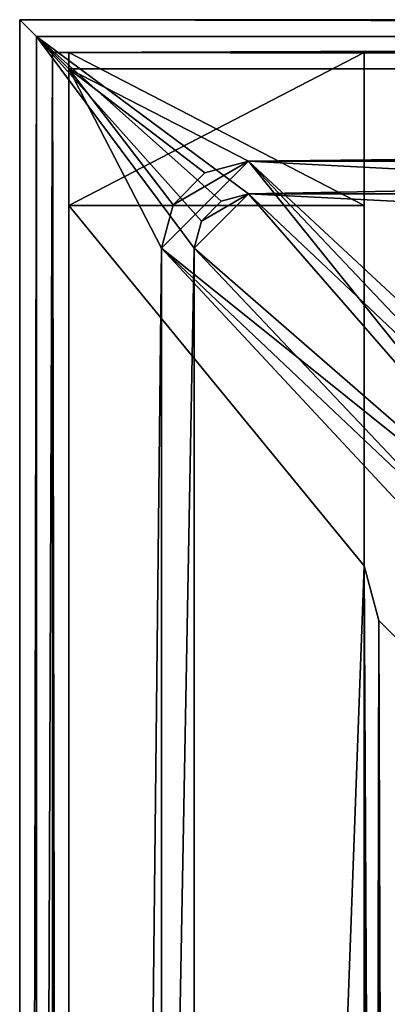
# Model space of a CAD drawing. Header units: metres. Extents: x 0 to 804, y -808 to 0.
# Tile 67 of 105: x 0 to 34, y -90 to 0. Entities that reach past the tile are written whole.
import ezdxf

# ---------------------------------------------------------------- set-up
doc = ezdxf.new("R2010")
doc.units = ezdxf.units.M

msp = doc.modelspace()

# ---------------------------------------------------------------- linework, layer by layer
at = {"layer": 'None'}
for points in [[(4.507202, -3.007202, 176.059998), (4.507202, -3.007202, 2050.060059), (31.507202, -3.007202, 176.059998)], [(4.507202, -3.007202, 2050.060059), (31.507202, -3.007202, 2050.060059), (31.507202, -3.007202, 176.059998)], [(31.507202, -17.007202, 176.059998), (4.507202, -17.007202, 176.059998), (31.507202, -3.007202, 176.059998)], [(4.507202, -17.007202, 176.059998), (4.507202, -3.007202, 176.059998), (31.507202, -3.007202, 176.059998)], [(4.507202, -3.007202, 2050.060059), (4.507202, -3.007202, 176.059998), (4.507202, -17.007202, 2050.060059)], [(4.507202, -3.007202, 176.059998), (4.507202, -17.007202, 176.059998), (4.507202, -17.007202, 2050.060059)], [(31.507202, -3.007202, 2050.060059), (4.507202, -3.007202, 2050.060059), (31.507202, -17.007202, 2050.060059)], [(4.507202, -3.007202, 2050.060059), (4.507202, -17.007202, 2050.060059), (31.507202, -17.007202, 2050.060059)], [(31.507202, -3.007202, 176.059998), (31.507202, -3.007202, 2050.060059), (31.507202, -17.007202, 176.059998)], [(31.507202, -3.007202, 2050.060059), (31.507202, -17.007202, 2050.060059), (31.507202, -17.007202, 176.059998)], [(4.507202, -17.007202, 163.059998), (4.507202, -17.007202, 176.059998), (31.507202, -17.007202, 163.059998)], [(4.507202, -17.007202, 176.059998), (31.507202, -17.007202, 176.059998), (31.507202, -17.007202, 163.059998)], [(4.507202, -787.007385, 163.059998), (4.507202, -787.007385, 176.059998), (4.507202, -17.007202, 163.059998)], [(4.507202, -787.007385, 176.059998), (4.507202, -787.007385, 2050.060059), (4.507202, -17.007202, 163.059998)], [(4.507202, -17.007202, 163.059998), (4.507202, -787.007385, 2050.060059), (4.507202, -787.007385, 2063.060059)], [(4.507202, -17.007202, 2063.060059), (4.507202, -17.007202, 2050.060059), (4.507202, -787.007385, 2063.060059)], [(4.507202, -17.007202, 2050.060059), (4.507202, -17.007202, 176.059998), (4.507202, -787.007385, 2063.060059)], [(4.507202, -787.007385, 2063.060059), (4.507202, -17.007202, 176.059998), (4.507202, -17.007202, 163.059998)], [(31.507202, -17.007202, 2050.060059), (4.507202, -17.007202, 2050.060059), (31.507202, -17.007202, 2063.060059)], [(4.507202, -17.007202, 2050.060059), (4.507202, -17.007202, 2063.060059), (31.507202, -17.007202, 2063.060059)], [(31.507202, -17.007202, 2063.060059), (4.507202, -17.007202, 2063.060059), (31.507202, -50.00708, 2063.060059)], [(4.507202, -17.007202, 2063.060059), (4.507202, -787.007385, 2063.060059), (31.507202, -50.00708, 2063.060059)], [(31.507202, -50.00708, 163.059998), (4.507202, -787.007385, 163.059998), (4.507202, -17.007202, 163.059998)], [(4.507202, -17.007202, 163.059998), (31.507202, -17.007202, 163.059998), (31.507202, -50.00708, 163.059998)], [(31.507202, -17.007202, 2063.060059), (31.507202, -50.00708, 2063.060059), (31.507202, -17.007202, 2050.060059)], [(31.507202, -50.00708, 2063.060059), (31.507202, -50.00708, 163.059998), (31.507202, -17.007202, 2050.060059)], [(31.507202, -17.007202, 2050.060059), (31.507202, -50.00708, 163.059998), (31.507202, -17.007202, 176.059998)], [(31.507202, -50.00708, 163.059998), (31.507202, -17.007202, 163.059998), (31.507202, -17.007202, 176.059998)], [(31.507202, -50.00708, 2063.060059), (4.507202, -787.007385, 2063.060059), (31.50724, -753.007568, 2063.060059)], [(31.50724, -753.007568, 163.059998), (4.507202, -787.007385, 163.059998), (31.507202, -50.00708, 163.059998)], [(32.84697, -55.007114, 2063.060059), (31.507202, -50.00708, 2063.060059), (31.50724, -753.007568, 2063.060059)], [(31.507202, -50.00708, 2063.060059), (32.84697, -55.007114, 2063.060059), (31.507202, -50.00708, 163.059998)], [(32.84697, -55.007114, 2063.060059), (32.84697, -55.007114, 163.059998), (31.507202, -50.00708, 163.059998)], [(32.350048, -748.59021, 163.059998), (31.507202, -50.00708, 163.059998), (35.022003, -744.522339, 163.059998)], [(31.507202, -50.00708, 163.059998), (32.84697, -55.007114, 163.059998), (35.022003, -744.522339, 163.059998)], [(32.350048, -748.59021, 163.059998), (31.50724, -753.007568, 163.059998), (31.507202, -50.00708, 163.059998)], [(32.84697, -55.007114, 2063.060059), (31.50724, -753.007568, 2063.060059), (32.350048, -748.59021, 2063.060059)], [(35.022003, -744.522339, 2063.060059), (32.84697, -55.007114, 2063.060059), (32.350048, -748.59021, 2063.060059)], [(36.507271, -58.667374, 2063.060059), (32.84697, -55.007114, 2063.060059), (35.022003, -744.522339, 2063.060059)], [(32.84697, -55.007114, 2063.060059), (36.507271, -58.667374, 2063.060059), (32.84697, -55.007114, 163.059998)], [(36.507271, -58.667374, 2063.060059), (36.507271, -58.667374, 163.059998), (32.84697, -55.007114, 163.059998)], [(35.022003, -744.522339, 163.059998), (32.84697, -55.007114, 163.059998), (36.507271, -58.667374, 163.059998)]]:
    msp.add_3dface(points, dxfattribs=at)
at = {"layer": 'None012311'}
for points in [[(804.032654, 0), (0, 0), (802.505432, -1.527202, 175)], [(0, 0), (1.527202, -1.527202, 175), (802.505432, -1.527202, 175)], [(0, 0), (0.000011, -804.032166), (1.527202, -1.527202, 175)], [(804.032654, 0), (3.000114, -3.000114), (0, 0)], [(3.000114, -3.000114), (0.000011, -804.032166), (0, 0)], [(801.032532, -3.000114), (3.000114, -3.000114), (804.032654, 0)], [(0.000011, -804.032166), (1.527213, -802.504944, 175), (1.527202, -1.527202, 175)], [(16.626282, -18.441454, 175), (18.441841, -16.625895, 175), (1.527202, -1.527202, 175)], [(18.441841, -16.625895, 175), (20.92194, -15.961353, 175), (1.527202, -1.527202, 175)], [(1.527202, -1.527202, 175), (20.92194, -15.961353, 175), (802.505432, -1.527202, 175)], [(16.626282, -18.441454, 175), (1.527202, -1.527202, 175), (15.961741, -20.921553, 175)], [(1.527202, -1.527202, 175), (1.527213, -802.504944, 175), (15.961741, -20.921553, 175)], [(20.92194, -15.961353, 175), (783.111084, -15.961353, 175), (802.505432, -1.527202, 175)], [(3.000114, -3.000114), (3.000125, -801.032043), (0.000011, -804.032166)], [(801.032532, -3.000114), (799.531494, -4.501135, 172), (3.000114, -3.000114)], [(799.531494, -4.501135, 172), (4.501135, -4.501135, 172), (3.000114, -3.000114)], [(3.000125, -801.032043), (3.000114, -3.000114), (4.501146, -799.531006, 172)], [(3.000114, -3.000114), (4.501135, -4.501135, 172), (4.501146, -799.531006, 172)], [(16.941841, -14.027818, 172), (14.028206, -16.941454, 172), (4.501135, -4.501135, 172)], [(14.028206, -16.941454, 172), (12.961353, -20.921553, 172), (4.501135, -4.501135, 172)], [(4.501135, -4.501135, 172), (12.961353, -20.921553, 172), (4.501146, -799.531006, 172)], [(16.941841, -14.027818, 172), (4.501135, -4.501135, 172), (20.92194, -12.961353, 172)], [(4.501135, -4.501135, 172), (799.531494, -4.501135, 172), (20.92194, -12.961353, 172)], [(20.92194, -12.961353, 172), (799.531494, -4.501135, 172), (783.111084, -12.961353, 172)], [(53.484283, -53.484314, 160.059708), (12.961353, -20.921553, 160.059708), (20.92194, -12.961353, 160.059708)], [(12.961353, -20.921553, 160.059708), (14.028206, -16.941454, 160.059708), (20.92194, -12.961353, 160.059708)], [(20.92194, -12.961353, 160.059708), (14.028206, -16.941454, 160.059708), (16.941841, -14.027818, 160.059708)], [(20.92194, -12.961353, 160.059708), (16.941841, -14.027818, 160.059708), (20.92194, -12.961353, 172)], [(16.941841, -14.027818, 160.059708), (16.941841, -14.027818, 172), (20.92194, -12.961353, 172)], [(783.111084, -12.961353, 160.059708), (20.92194, -12.961353, 160.059708), (783.111084, -12.961353, 172)], [(20.92194, -12.961353, 160.059708), (20.92194, -12.961353, 172), (783.111084, -12.961353, 172)], [(783.111084, -12.961353, 160.059708), (742.463989, -50.772301, 160.059708), (20.92194, -12.961353, 160.059708)], [(742.463989, -50.772301, 160.059708), (61.568443, -50.772301, 160.059708), (20.92194, -12.961353, 160.059708)], [(20.92194, -12.961353, 160.059708), (61.568443, -50.772301, 160.059708), (57.242199, -51.331306, 160.059708)], [(57.242199, -51.331306, 160.059708), (53.484283, -53.484314, 160.059708), (20.92194, -12.961353, 160.059708)], [(16.941841, -14.027818, 160.059708), (14.028206, -16.941454, 160.059708), (16.941841, -14.027818, 172)], [(14.028206, -16.941454, 160.059708), (14.028206, -16.941454, 172), (16.941841, -14.027818, 172)], [(16.626282, -18.441454, 163.059708), (15.961741, -20.921553, 163.059708), (20.92194, -15.961353, 163.059708)], [(20.92194, -15.961353, 163.059708), (15.961741, -20.921553, 163.059708), (54.317879, -54.318092, 163.059708)], [(18.441841, -16.625895, 163.059708), (16.626282, -18.441454, 163.059708), (20.92194, -15.961353, 163.059708)], [(20.92194, -15.961353, 163.059708), (20.92194, -15.961353, 175), (18.441841, -16.625895, 163.059708)], [(20.92194, -15.961353, 175), (18.441841, -16.625895, 175), (18.441841, -16.625895, 163.059708)], [(783.111084, -15.961353, 163.059708), (20.92194, -15.961353, 163.059708), (744.424927, -52.504349, 163.059708)], [(744.424927, -52.504349, 163.059708), (20.92194, -15.961353, 163.059708), (59.607487, -52.50436, 163.059708)], [(20.92194, -15.961353, 163.059708), (54.317879, -54.318092, 163.059708), (59.607487, -52.50436, 163.059708)], [(783.111084, -15.961353, 175), (20.92194, -15.961353, 175), (783.111084, -15.961353, 163.059708)], [(20.92194, -15.961353, 175), (20.92194, -15.961353, 163.059708), (783.111084, -15.961353, 163.059708)], [(14.028206, -16.941454, 160.059708), (12.961353, -20.921553, 160.059708), (14.028206, -16.941454, 172)], [(12.961353, -20.921553, 160.059708), (12.961353, -20.921553, 172), (14.028206, -16.941454, 172)], [(18.441841, -16.625895, 163.059708), (18.441841, -16.625895, 175), (16.626282, -18.441454, 163.059708)], [(18.441841, -16.625895, 175), (16.626282, -18.441454, 175), (16.626282, -18.441454, 163.059708)], [(16.626282, -18.441454, 163.059708), (16.626282, -18.441454, 175), (15.961741, -20.921553, 175)], [(15.961741, -20.921553, 175), (15.961741, -20.921553, 163.059708), (16.626282, -18.441454, 163.059708)], [(15.961741, -20.921553, 175), (1.527213, -802.504944, 175), (15.961364, -783.110596, 175)], [(12.961353, -20.921553, 172), (12.961364, -783.110596, 172), (4.501146, -799.531006, 172)], [(12.961353, -20.921553, 160.059708), (12.961364, -783.110596, 160.059708), (12.961353, -20.921553, 172)], [(12.961364, -783.110596, 160.059708), (12.961364, -783.110596, 172), (12.961353, -20.921553, 172)], [(53.484283, -53.484314, 160.059708), (51.331203, -57.242401, 160.059708), (12.961353, -20.921553, 160.059708)], [(51.331203, -57.242401, 160.059708), (50.772308, -61.568432, 160.059708), (12.961353, -20.921553, 160.059708)], [(12.961353, -20.921553, 160.059708), (50.772308, -61.568432, 160.059708), (12.961364, -783.110596, 160.059708)], [(15.961741, -20.921553, 163.059708), (15.961364, -783.110596, 163.059708), (52.504356, -59.607479, 163.059708)], [(15.961741, -20.921553, 175), (15.961364, -783.110596, 175), (15.961741, -20.921553, 163.059708)], [(15.961364, -783.110596, 175), (15.961364, -783.110596, 163.059708), (15.961741, -20.921553, 163.059708)], [(15.961741, -20.921553, 163.059708), (52.504356, -59.607479, 163.059708), (54.317879, -54.318092, 163.059708)], [(15.961364, -783.110596, 163.059708), (52.504345, -744.686096, 163.059708), (52.504356, -59.607479, 163.059708)], [(50.772308, -61.568432, 160.059708), (50.772308, -742.989197, 160.059708), (12.961364, -783.110596, 160.059708)]]:
    msp.add_3dface(points, dxfattribs=at)

doc.saveas('drawing.dxf')
